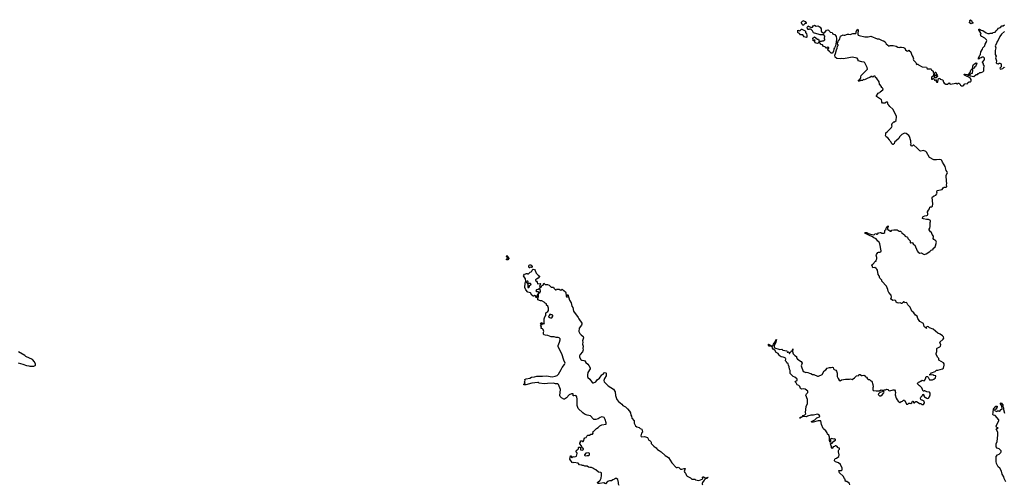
# Model space of a CAD drawing. Extents: x 2494159 to 2685562, y 773219 to 915170.
# Tile 152 of 201: x 2568669 to 2591500, y 900290 to 911060. Entities that reach past the tile are written whole.
import ezdxf

# ---------------------------------------------------------------- set-up
doc = ezdxf.new("R2010")
doc.units = 0

msp = doc.modelspace()

# ---------------------------------------------------------------- linework, layer by layer
at = {"layer": '0CON10XD'}
for points in [[(2586845, 910930), (2586825, 910932), (2586812, 910945), (2586798, 910985), (2586798, 911002), (2586820, 911025), (2586825, 911040), (2586885, 911022), (2586908, 910985), (2586905, 910970), (2586872, 910968), (2586870, 910955), (2586845, 910930)], [(2589385, 910187), (2589396, 910165), (2589390, 910145), (2589392, 910122), (2589449, 910069), (2589460, 910055), (2589460, 910035), (2589475, 910020), (2589485, 910030), (2589495, 910030), (2589512, 910012), (2589598, 909968), (2589695, 909957), (2589706, 909946), (2589713, 909923), (2589725, 909918), (2589795, 909922), (2589806, 909916), (2589814, 909894), (2589850, 909865), (2589850, 909835), (2589875, 909820), (2589888, 909832), (2589893, 909847), (2589916, 909846), (2589920, 909815), (2589938, 909798), (2589940, 909785), (2589900, 909765), (2589925, 909760), (2589935, 909770), (2589948, 909758), (2589950, 909745), (2589930, 909725), (2589930, 909715), (2589905, 909710), (2589882, 909722), (2589878, 909745), (2589880, 909765), (2589890, 909775), (2589890, 909795), (2589865, 909800), (2589860, 909795), (2589858, 909762), (2589850, 909750), (2589815, 909730), (2589808, 909695), (2589813, 909683), (2589835, 909682), (2589858, 909708), (2589873, 909673), (2589885, 909660), (2589895, 909660), (2589905, 909670), (2589918, 909668), (2589923, 909623), (2589935, 909610), (2589957, 909613), (2589960, 909645), (2589970, 909655), (2589975, 909700), (2590002, 909702), (2590015, 909680), (2590078, 909668), (2590088, 909615), (2590102, 909585), (2590145, 909563), (2590185, 909563), (2590225, 909598), (2590245, 909568), (2590335, 909578), (2590365, 909588), (2590387, 909587), (2590400, 909575), (2590415, 909572), (2590433, 909587), (2590445, 909588), (2590470, 909575), (2590482, 909545), (2590505, 909528), (2590535, 909528), (2590565, 909540), (2590573, 909567), (2590583, 909577), (2590655, 909580), (2590665, 909610), (2590675, 909610), (2590685, 909620), (2590715, 909620), (2590720, 909625), (2590728, 909645), (2590728, 909675), (2590718, 909695), (2590676, 909726), (2590623, 909753), (2590575, 909772), (2590570, 909800), (2590595, 909801), (2590639, 909789), (2590663, 909773), (2590680, 909775), (2590678, 909795), (2590707, 909833), (2590721, 909889), (2590745, 909916), (2590758, 909918), (2590763, 909895), (2590756, 909815), (2590725, 909804), (2590690, 909775), (2590715, 909761), (2590795, 909740), (2590845, 909790), (2590875, 909790), (2590895, 909810), (2590908, 909812), (2590932, 909838), (2590965, 909838), (2591000, 909855), (2591022, 909878), (2591028, 909895), (2591028, 909955), (2591038, 909985), (2591018, 910015), (2591018, 910045), (2591000, 910055), (2590998, 910075), (2591032, 910118), (2591040, 910135), (2591042, 910165), (2591036, 910176), (2591015, 910190), (2590985, 910190), (2590965, 910178), (2590935, 910170), (2590915, 910149), (2590905, 910148), (2590901, 910165), (2590933, 910237), (2590949, 910255), (2590958, 910312), (2590996, 910375), (2591000, 910405), (2591047, 910455), (2591056, 910494), (2591082, 910535), (2591098, 910575), (2591090, 910595), (2591050, 910635), (2590977, 910667), (2590964, 910674), (2590952, 910695), (2590950, 910715), (2590960, 910725), (2590958, 910745), (2590910, 910825), (2590912, 910838), (2590925, 910840), (2590965, 910818), (2591005, 910808), (2591080, 910755), (2591115, 910738), (2591155, 910738), (2591175, 910750), (2591225, 910750), (2591238, 910762), (2591287, 910773), (2591308, 910805), (2591332, 910828), (2591346, 910834), (2591369, 910861), (2591415, 910882), (2591445, 910918), (2591475, 910918), (2591506, 910944)], [(2590735, 910963), (2590715, 910968), (2590692, 910985), (2590693, 910997), (2590708, 911015), (2590703, 911045), (2590715, 911060), (2590740, 911045), (2590752, 910992), (2590775, 910990), (2590778, 910985), (2590735, 910963)], [(2586915, 910650), (2586860, 910665), (2586825, 910710), (2586775, 910712), (2586750, 910740), (2586720, 910755), (2586710, 910765), (2586712, 910818), (2586755, 910802), (2586795, 910840), (2586805, 910840), (2586880, 910805), (2586890, 910795), (2586890, 910765), (2586912, 910732), (2586922, 910702), (2586920, 910655), (2586915, 910650)], [(2587505, 910283), (2587485, 910287), (2587450, 910325), (2587418, 910345), (2587410, 910385), (2587430, 910395), (2587428, 910418), (2587395, 910420), (2587378, 910402), (2587365, 910402), (2587345, 910430), (2587310, 910435), (2587286, 910476), (2587255, 910482), (2587225, 910520), (2587215, 910520), (2587205, 910530), (2587195, 910530), (2587185, 910518), (2587165, 910510), (2587134, 910514), (2587115, 910523), (2587100, 910565), (2587118, 910582), (2587118, 910588), (2587092, 910588), (2587085, 910570), (2587060, 910575), (2587070, 910585), (2587060, 910635), (2587095, 910660), (2587165, 910610), (2587188, 910608), (2587200, 910595), (2587200, 910565), (2587205, 910560), (2587265, 910560), (2587275, 910570), (2587297, 910573), (2587338, 910592), (2587340, 910605), (2587330, 910615), (2587330, 910625), (2587342, 910675), (2587319, 910709), (2587227, 910707), (2587185, 910726), (2587095, 910747), (2587079, 910759), (2587053, 910805), (2587025, 910832), (2587005, 910842), (2586985, 910842), (2586965, 910830), (2586952, 910832), (2586938, 910855), (2586932, 910885), (2586948, 910902), (2586955, 910920), (2586973, 910903), (2587025, 910882), (2587050, 910885), (2587060, 910895), (2587053, 910903), (2587055, 910910), (2587063, 910917), (2587085, 910920), (2587095, 910930), (2587138, 910908), (2587175, 910917), (2587208, 910905), (2587232, 910885), (2587252, 910845), (2587250, 910795), (2587265, 910790), (2587305, 910750), (2587340, 910765), (2587380, 910815), (2587405, 910822), (2587425, 910818), (2587456, 910786), (2587465, 910770), (2587505, 910760), (2587520, 910745), (2587520, 910735), (2587538, 910722), (2587578, 910718), (2587580, 910695), (2587598, 910685), (2587606, 910605), (2587603, 910547), (2587584, 910455), (2587565, 910408), (2587544, 910386), (2587541, 910325), (2587535, 910312), (2587505, 910283)], [(2589445, 902210), (2589465, 902210), (2589482, 902202), (2589535, 902160), (2589565, 902160), (2589585, 902140), (2589625, 902140), (2589650, 902175), (2589640, 902215), (2589595, 902240), (2589585, 902240), (2589575, 902250), (2589562, 902252), (2589558, 902285), (2589565, 902310), (2589598, 902342), (2589610, 902375), (2589625, 902380), (2589630, 902355), (2589651, 902321), (2589675, 902300), (2589685, 902300), (2589695, 902288), (2589715, 902280), (2589743, 902287), (2589767, 902315), (2589783, 902365), (2589780, 902405), (2589765, 902423), (2589704, 902434), (2589655, 902460), (2589645, 902460), (2589635, 902450), (2589622, 902452), (2589586, 902526), (2589545, 902570), (2589530, 902575), (2589490, 902615), (2589495, 902640), (2589513, 902657), (2589537, 902663), (2589555, 902680), (2589565, 902680), (2589595, 902700), (2589645, 902692), (2589658, 902705), (2589682, 902755), (2589683, 902777), (2589695, 902788), (2589716, 902786), (2589735, 902772), (2589754, 902724), (2589765, 902712), (2589835, 902710), (2589868, 902725), (2589901, 902759), (2589912, 902795), (2589910, 902805), (2589865, 902813), (2589845, 902828), (2589775, 902820), (2589770, 902825), (2589775, 902840), (2589785, 902840), (2589813, 902877), (2589895, 902901), (2589925, 902932), (2589955, 902934), (2590066, 902965), (2590088, 902985), (2590106, 903055), (2590106, 903086), (2590093, 903103), (2589982, 903165), (2589978, 903205), (2589952, 903235), (2589920, 903305), (2589920, 903325), (2589933, 903365), (2589933, 903435), (2589945, 903447), (2590004, 903476), (2590023, 903495), (2590027, 903525), (2590009, 903565), (2590007, 903585), (2590083, 903655), (2590094, 903676), (2590090, 903705), (2590063, 903735), (2590015, 903769), (2589956, 903796), (2589854, 903884), (2589765, 903917), (2589745, 903938), (2589725, 903948), (2589700, 903940), (2589690, 903925), (2589692, 903908), (2589685, 903902), (2589678, 903918), (2589655, 903931), (2589640, 903950), (2589625, 904017), (2589541, 904061), (2589492, 904135), (2589478, 904185), (2589437, 904207), (2589402, 904262), (2589358, 904305), (2589316, 904396), (2589265, 904450), (2589242, 904495), (2589225, 904502), (2589185, 904500), (2589175, 904520), (2589165, 904520), (2589125, 904482), (2589115, 904482), (2589085, 904500), (2589055, 904492), (2589017, 904497), (2588992, 904515), (2588985, 904540), (2588974, 904554), (2588955, 904560), (2588914, 904554), (2588882, 904575), (2588872, 904595), (2588882, 904625), (2588877, 904677), (2588822, 904735), (2588808, 904765), (2588802, 904805), (2588772, 904885), (2588660, 904995), (2588660, 905025), (2588610, 905065), (2588600, 905125), (2588572, 905155), (2588558, 905255), (2588545, 905280), (2588530, 905295), (2588495, 905312), (2588455, 905310), (2588442, 905322), (2588440, 905355), (2588430, 905365), (2588430, 905375), (2588455, 905390), (2588515, 905460), (2588525, 905460), (2588530, 905485), (2588548, 905515), (2588546, 905546), (2588528, 905605), (2588533, 905617), (2588553, 905637), (2588567, 905663), (2588585, 905672), (2588615, 905673), (2588635, 905682), (2588642, 905705), (2588616, 905866), (2588588, 905915), (2588565, 905928), (2588525, 905978), (2588475, 906002), (2588446, 906026), (2588355, 906063), (2588282, 906105), (2588268, 906125), (2588275, 906130), (2588315, 906126), (2588345, 906106), (2588425, 906080), (2588477, 906073), (2588488, 906082), (2588495, 906098), (2588525, 906100), (2588535, 906090), (2588555, 906090), (2588570, 906095), (2588585, 906120), (2588625, 906128), (2588637, 906127), (2588655, 906110), (2588705, 906110), (2588730, 906125), (2588733, 906177), (2588745, 906190), (2588760, 906195), (2588760, 906225), (2588774, 906256), (2588808, 906278), (2588808, 906265), (2588788, 906225), (2588788, 906205), (2588825, 906180), (2588838, 906178), (2588845, 906160), (2588875, 906160), (2588895, 906180), (2588935, 906192), (2589015, 906188), (2589065, 906160), (2589095, 906160), (2589120, 906135), (2589125, 906120), (2589160, 906085), (2589176, 906076), (2589201, 906041), (2589253, 906015), (2589264, 905984), (2589318, 905935), (2589315, 905890), (2589325, 905888), (2589355, 905897), (2589371, 905891), (2589397, 905847), (2589426, 905836), (2589481, 905705), (2589505, 905673), (2589545, 905650), (2589575, 905653), (2589645, 905620), (2589688, 905632), (2589775, 905688), (2589802, 905715), (2589848, 905735), (2589852, 905755), (2589895, 905793), (2589907, 905815), (2589927, 905905), (2589916, 905936), (2589867, 905967), (2589850, 905985), (2589853, 906007), (2589860, 906015), (2589860, 906045), (2589825, 906080), (2589810, 906125), (2589785, 906140), (2589760, 906185), (2589760, 906205), (2589772, 906228), (2589778, 906265), (2589780, 906365), (2589790, 906375), (2589788, 906408), (2589739, 906429), (2589695, 906430), (2589623, 906443), (2589603, 906453), (2589600, 906465), (2589616, 906494), (2589655, 906511), (2589705, 906520), (2589719, 906531), (2589730, 906545), (2589730, 906575), (2589720, 906585), (2589720, 906605), (2589740, 906645), (2589767, 906673), (2589772, 906715), (2589785, 906722), (2589822, 906718), (2589833, 906735), (2589839, 906795), (2589830, 906940), (2589837, 906953), (2589871, 906979), (2589912, 906995), (2589938, 907025), (2589943, 907037), (2589937, 907065), (2589941, 907099), (2590057, 907123), (2590081, 907159), (2590103, 907177), (2590155, 907180), (2590168, 907195), (2590158, 907235), (2590168, 907265), (2590156, 907316), (2590148, 907445), (2590179, 907515), (2590172, 907535), (2590153, 907563), (2590131, 907655), (2590106, 907696), (2590065, 907755), (2590054, 907795), (2590035, 907811), (2590005, 907821), (2589925, 907809), (2589865, 907814), (2589765, 907869), (2589692, 907992), (2589679, 908005), (2589625, 908027), (2589565, 908011), (2589539, 908019), (2589475, 908091), (2589405, 908153), (2589389, 908151), (2589365, 908128), (2589345, 908133), (2589328, 908165), (2589338, 908185), (2589330, 908215), (2589331, 908255), (2589299, 908355), (2589286, 908376), (2589225, 908424), (2589185, 908433), (2589121, 908399), (2589072, 908348), (2589058, 908305), (2588955, 908220), (2588948, 908182), (2588935, 908180), (2588925, 908170), (2588915, 908170), (2588894, 908184), (2588878, 908218), (2588852, 908245), (2588837, 908275), (2588798, 908318), (2588758, 908348), (2588744, 908375), (2588753, 908405), (2588755, 908440), (2588790, 908465), (2588812, 908495), (2588885, 908560), (2588890, 908585), (2588900, 908595), (2588890, 908605), (2588890, 908635), (2588900, 908645), (2588900, 908655), (2588935, 908690), (2588955, 908690), (2588990, 908725), (2588998, 908815), (2588964, 908904), (2588915, 908988), (2588848, 909045), (2588825, 909080), (2588802, 909102), (2588798, 909135), (2588788, 909145), (2588765, 909152), (2588732, 909128), (2588675, 909128), (2588662, 909145), (2588664, 909175), (2588652, 909202), (2588533, 909283), (2588534, 909296), (2588578, 909355), (2588593, 909367), (2588615, 909372), (2588625, 909388), (2588686, 909434), (2588694, 909455), (2588675, 909474), (2588650, 909485), (2588650, 909515), (2588609, 909565), (2588596, 909616), (2588545, 909698), (2588513, 909723), (2588505, 909750), (2588475, 909750), (2588455, 909730), (2588445, 909730), (2588435, 909740), (2588415, 909740), (2588385, 909720), (2588335, 909708), (2588262, 909668), (2588235, 909670), (2588215, 909650), (2588165, 909650), (2588158, 909642), (2588145, 909640), (2588135, 909630), (2588122, 909642), (2588120, 909655), (2588160, 909685), (2588160, 909695), (2588170, 909705), (2588170, 909735), (2588182, 909765), (2588331, 909915), (2588319, 909955), (2588265, 910062), (2588252, 910072), (2588193, 910083), (2588115, 910110), (2588108, 910118), (2588107, 910147), (2588090, 910165), (2587975, 910191), (2587896, 910174), (2587855, 910172), (2587765, 910149), (2587735, 910158), (2587695, 910149), (2587615, 910159), (2587575, 910188), (2587572, 910235), (2587589, 910275), (2587607, 910365), (2587627, 910403), (2587633, 910445), (2587651, 910465), (2587650, 910480), (2587628, 910505), (2587649, 910545), (2587654, 910585), (2587675, 910600), (2587683, 910615), (2587701, 910679), (2587764, 910706), (2587780, 910705), (2587804, 910704), (2587862, 910728), (2587895, 910727), (2587925, 910718), (2587985, 910740), (2588055, 910740), (2588068, 910755), (2588068, 910785), (2588073, 910797), (2588105, 910840), (2588112, 910825), (2588104, 910724), (2588114, 910704), (2588132, 910692), (2588265, 910659), (2588345, 910664), (2588405, 910676), (2588550, 910620), (2588587, 910615), (2588665, 910576), (2588695, 910570), (2588736, 910546), (2588764, 910504), (2588798, 910468), (2588825, 910450), (2588855, 910462), (2588925, 910460), (2588995, 910447), (2589035, 910422), (2589065, 910418), (2589084, 910426), (2589115, 910427), (2589160, 910415), (2589195, 910398), (2589211, 910361), (2589239, 910339), (2589265, 910332), (2589285, 910350), (2589305, 910330), (2589325, 910320), (2589362, 910225), (2589385, 910187)], [(2591508, 910785), (2591436, 910724), (2591393, 910667), (2591355, 910587), (2591334, 910555), (2591317, 910505), (2591288, 910455), (2591301, 910405), (2591291, 910345), (2591288, 910255), (2591310, 910215), (2591298, 910175), (2591320, 910105), (2591313, 910063), (2591335, 910042), (2591355, 910040), (2591378, 910052), (2591395, 910052), (2591425, 910040), (2591430, 909965), (2591399, 909935), (2591405, 909920), (2591415, 909914), (2591468, 909932), (2591488, 909952), (2591495, 909970), (2591502, 909952)], [(2590765, 909922), (2590771, 909979), (2590788, 910022), (2590835, 910056), (2590845, 910061), (2590857, 910057), (2590861, 910045), (2590848, 910025), (2590840, 909985), (2590813, 909967), (2590796, 909934), (2590765, 909922)], [(2579985, 905490), (2579960, 905495), (2579960, 905505), (2579980, 905535), (2579978, 905548), (2579960, 905565), (2579965, 905590), (2579995, 905560), (2580010, 905525), (2579985, 905490)], [(2582573, 900265), (2582558, 900295), (2582556, 900335), (2582535, 900402), (2582511, 900421), (2582485, 900426), (2582462, 900408), (2582423, 900397), (2582395, 900373), (2582347, 900373), (2582296, 900354), (2582255, 900303), (2582215, 900326), (2582115, 900312), (2582072, 900312), (2582064, 900324), (2582069, 900335), (2582131, 900385), (2582150, 900430), (2582162, 900492), (2582158, 900555), (2582146, 900566), (2582094, 900574), (2582026, 900626), (2581980, 900645), (2581961, 900661), (2581925, 900678), (2581892, 900682), (2581858, 900688), (2581827, 900707), (2581773, 900713), (2581745, 900728), (2581712, 900722), (2581705, 900730), (2581648, 900738), (2581622, 900782), (2581515, 900798), (2581495, 900790), (2581483, 900793), (2581422, 900875), (2581445, 900950), (2581455, 900950), (2581458, 900918), (2581475, 900908), (2581505, 900932), (2581545, 900928), (2581580, 900945), (2581598, 901005), (2581588, 901028), (2581563, 901057), (2581592, 901088), (2581605, 901090), (2581630, 901115), (2581630, 901145), (2581635, 901150), (2581665, 901150), (2581670, 901145), (2581670, 901095), (2581675, 901090), (2581715, 901083), (2581740, 901095), (2581740, 901115), (2581713, 901133), (2581700, 901185), (2581660, 901225), (2581658, 901245), (2581670, 901265), (2581672, 901298), (2581707, 901297), (2581725, 901280), (2581735, 901280), (2581752, 901305), (2581758, 901345), (2581775, 901370), (2581808, 901372), (2581820, 901405), (2581843, 901427), (2581885, 901428), (2581915, 901448), (2581950, 901455), (2581970, 901475), (2581960, 901505), (2581975, 901510), (2582044, 901586), (2582085, 901608), (2582125, 901642), (2582165, 901668), (2582270, 901685), (2582272, 901718), (2582245, 901793), (2582220, 901835), (2582195, 901847), (2582165, 901852), (2582128, 901838), (2582086, 901804), (2582025, 901789), (2581985, 901793), (2581965, 901805), (2581905, 901880), (2581825, 901896), (2581766, 901916), (2581725, 901946), (2581620, 902045), (2581596, 902116), (2581599, 902265), (2581589, 902319), (2581575, 902344), (2581565, 902349), (2581515, 902341), (2581505, 902344), (2581503, 902385), (2581485, 902390), (2581465, 902386), (2581408, 902362), (2581350, 902295), (2581305, 902267), (2581286, 902266), (2581235, 902291), (2581202, 902325), (2581193, 902345), (2581210, 902485), (2581165, 902606), (2581146, 902616), (2581095, 902618), (2581045, 902634), (2580905, 902628), (2580834, 902616), (2580715, 902634), (2580698, 902648), (2580681, 902651), (2580545, 902634), (2580405, 902597), (2580365, 902593), (2580352, 902605), (2580375, 902620), (2580390, 902645), (2580370, 902665), (2580388, 902692), (2580383, 902717), (2580415, 902738), (2580495, 902753), (2580534, 902776), (2580605, 902778), (2580662, 902798), (2580795, 902793), (2580885, 902807), (2581015, 902782), (2581085, 902794), (2581131, 902815), (2581165, 902842), (2581225, 902950), (2581249, 903001), (2581302, 903065), (2581314, 903095), (2581287, 903165), (2581244, 903315), (2581213, 903365), (2581155, 903485), (2581155, 903508), (2581188, 903585), (2581199, 903635), (2581198, 903658), (2581175, 903682), (2581152, 903692), (2581105, 903690), (2581065, 903708), (2580995, 903710), (2580915, 903736), (2580855, 903744), (2580825, 903758), (2580813, 903775), (2580812, 903815), (2580820, 903835), (2580810, 903875), (2580795, 903890), (2580760, 903905), (2580760, 903925), (2580770, 903935), (2580770, 903945), (2580740, 903955), (2580760, 903975), (2580760, 903985), (2580742, 904015), (2580760, 904035), (2580775, 904040), (2580780, 904035), (2580780, 904025), (2580770, 904015), (2580775, 903990), (2580788, 903992), (2580792, 904008), (2580805, 904020), (2580815, 904020), (2580825, 904010), (2580840, 904015), (2580830, 904025), (2580833, 904085), (2580827, 904125), (2580845, 904172), (2580867, 904203), (2580870, 904265), (2580913, 904297), (2580928, 904315), (2580933, 904335), (2580928, 904375), (2580918, 904418), (2580884, 904444), (2580881, 904471), (2580855, 904487), (2580832, 904512), (2580775, 904539), (2580745, 904539), (2580685, 904568), (2580680, 904595), (2580696, 904644), (2580698, 904718), (2580690, 904715), (2580688, 904702), (2580664, 904666), (2580657, 904625), (2580645, 904610), (2580626, 904656), (2580615, 904668), (2580605, 904668), (2580595, 904652), (2580578, 904648), (2580548, 904675), (2580510, 904725), (2580452, 904745), (2580405, 904798), (2580380, 904855), (2580388, 904955), (2580395, 904980), (2580405, 904980), (2580425, 904960), (2580438, 904958), (2580440, 904945), (2580450, 904935), (2580448, 904875), (2580455, 904852), (2580475, 904852), (2580487, 904875), (2580490, 904900), (2580525, 904910), (2580532, 904925), (2580515, 904942), (2580462, 904942), (2580450, 904955), (2580462, 904985), (2580455, 905000), (2580435, 905002), (2580415, 904990), (2580402, 904992), (2580398, 905055), (2580352, 905125), (2580375, 905160), (2580405, 905170), (2580415, 905180), (2580435, 905180), (2580445, 905170), (2580468, 905172), (2580505, 905210), (2580527, 905213), (2580538, 905222), (2580547, 905233), (2580550, 905255), (2580575, 905277), (2580605, 905268), (2580620, 905245), (2580643, 905183), (2580655, 905178), (2580692, 905135), (2580722, 905115), (2580723, 905105), (2580695, 905070), (2580650, 905045), (2580633, 905027), (2580630, 905015), (2580655, 905000), (2580667, 904977), (2580675, 904940), (2580738, 904948), (2580742, 904935), (2580726, 904875), (2580735, 904850), (2580762, 904858), (2580774, 904896), (2580808, 904905), (2580825, 904950), (2580855, 904918), (2580905, 904922), (2580948, 904908), (2580995, 904858), (2581045, 904860), (2581058, 904835), (2581095, 904800), (2581105, 904800), (2581115, 904810), (2581175, 904810), (2581215, 904793), (2581238, 904802), (2581245, 904810), (2581275, 904780), (2581285, 904780), (2581325, 904752), (2581334, 904734), (2581338, 904648), (2581365, 904622), (2581362, 904665), (2581370, 904685), (2581378, 904688), (2581405, 904612), (2581415, 904562), (2581454, 904494), (2581472, 904422), (2581494, 904385), (2581512, 904305), (2581617, 904157), (2581633, 904123), (2581706, 904025), (2581705, 904000), (2581695, 903978), (2581640, 903910), (2581634, 903835), (2581658, 903788), (2581685, 903751), (2581736, 903716), (2581744, 903686), (2581722, 903615), (2581726, 903585), (2581718, 903535), (2581731, 903495), (2581726, 903435), (2581736, 903405), (2581716, 903364), (2581663, 903295), (2581653, 903265), (2581652, 903235), (2581679, 903185), (2581705, 903169), (2581752, 903162), (2581772, 903152), (2581796, 903116), (2581845, 903078), (2581870, 903045), (2581895, 902987), (2581896, 902965), (2581841, 902879), (2581834, 902826), (2581837, 902785), (2581845, 902764), (2581887, 902725), (2581941, 902651)], [(2580495, 905310), (2580485, 905310), (2580472, 905335), (2580472, 905355), (2580481, 905369), (2580495, 905378), (2580515, 905378), (2580529, 905369), (2580552, 905335), (2580552, 905325), (2580535, 905313), (2580505, 905320), (2580495, 905310)], [(2580705, 904722), (2580733, 904737), (2580743, 904757), (2580736, 904816), (2580728, 904828), (2580695, 904808), (2580649, 904801), (2580637, 904777), (2580655, 904759), (2580695, 904758), (2580698, 904728), (2580705, 904722)], [(2580978, 904148), (2581005, 904150), (2581032, 904185), (2581030, 904205), (2581015, 904222), (2580985, 904222), (2580965, 904230), (2580930, 904165), (2580978, 904148)], [(2587921, 900281), (2587910, 900305), (2587850, 900355), (2587821, 900351), (2587810, 900375), (2587818, 900395), (2587793, 900423), (2587766, 900476), (2587678, 900555), (2587662, 900608), (2587725, 900610), (2587740, 900625), (2587737, 900667), (2587700, 900745), (2587658, 900788), (2587583, 900813), (2587562, 900835), (2587568, 900872), (2587580, 900885), (2587608, 900892), (2587666, 900934), (2587674, 900974), (2587658, 901045), (2587658, 901075), (2587660, 901085), (2587680, 901105), (2587678, 901125), (2587645, 901138), (2587615, 901172), (2587595, 901180), (2587575, 901178), (2587565, 901168), (2587532, 901158), (2587507, 901123), (2587492, 901132), (2587492, 901155), (2587470, 901225), (2587473, 901237), (2587508, 901245), (2587544, 901286), (2587582, 901315), (2587582, 901325), (2587572, 901342), (2587545, 901338), (2587485, 901350), (2587472, 901335), (2587470, 901285), (2587478, 901265), (2587465, 901260), (2587452, 901275), (2587443, 901307), (2587448, 901385), (2587442, 901405), (2587428, 901428), (2587399, 901455), (2587394, 901485), (2587365, 901532), (2587314, 901564), (2587300, 901585), (2587263, 901675), (2587243, 901763), (2587185, 901759), (2587071, 901731), (2587035, 901730), (2587028, 901735), (2587032, 901745), (2587105, 901785), (2587153, 901827), (2587218, 901855), (2587222, 901865), (2587218, 901885), (2587185, 901910), (2587167, 901913), (2587075, 901896), (2587014, 901896), (2586935, 901870), (2586910, 901855), (2586875, 901858), (2586815, 901850), (2586768, 901825), (2586752, 901825), (2586778, 901845), (2586814, 901856), (2586835, 901881), (2586877, 901903), (2586897, 901925), (2586892, 901955), (2586902, 902095), (2586940, 902165), (2586940, 902255), (2586897, 902355), (2586913, 902385), (2586942, 902415), (2586948, 902425), (2586943, 902445), (2586885, 902494), (2586845, 902501), (2586797, 902497), (2586775, 902512), (2586758, 902555), (2586735, 902582), (2586698, 902598), (2586672, 902642), (2586650, 902665), (2586655, 902682), (2586685, 902688), (2586694, 902696), (2586696, 902724), (2586691, 902735), (2586645, 902773), (2586601, 902791), (2586537, 902855), (2586538, 902925), (2586520, 902955), (2586512, 903015), (2586493, 903053), (2586488, 903085), (2586454, 903104), (2586446, 903126), (2586428, 903148), (2586432, 903195), (2586428, 903208), (2586415, 903222), (2586375, 903240), (2586325, 903248), (2586305, 903260), (2586280, 903285), (2586259, 903319), (2586212, 903342), (2586179, 903399), (2586142, 903425), (2586128, 903448), (2586120, 903485), (2586135, 903500), (2586148, 903535), (2586201, 903619), (2586205, 903640), (2586215, 903648), (2586205, 903582), (2586161, 903499), (2586164, 903464), (2586195, 903443), (2586247, 903427), (2586295, 903418), (2586342, 903422), (2586368, 903398), (2586455, 903380), (2586465, 903350), (2586485, 903350), (2586495, 903360), (2586502, 903352), (2586510, 903345), (2586510, 903325), (2586520, 903325), (2586532, 903348), (2586558, 903365), (2586568, 903385), (2586590, 903400), (2586598, 903428), (2586600, 903415), (2586595, 903400), (2586590, 903400), (2586586, 903365), (2586606, 903316), (2586644, 903274), (2586685, 903250), (2586684, 903224), (2586702, 903192), (2586786, 903136), (2586812, 903095), (2586790, 903035), (2586835, 902902), (2586865, 902897), (2586885, 902882), (2586905, 902888), (2586945, 902882), (2586985, 902863), (2587015, 902857), (2587054, 902834), (2587085, 902832), (2587168, 902798), (2587195, 902794), (2587276, 902834), (2587321, 902919), (2587363, 902947), (2587395, 902978), (2587448, 902998), (2587485, 902998), (2587515, 903008), (2587530, 902995), (2587543, 902963), (2587555, 902950), (2587590, 902935), (2587610, 902915), (2587624, 902865), (2587626, 902786), (2587644, 902744), (2587672, 902702), (2587695, 902692), (2587725, 902712), (2587820, 902730), (2587913, 902727), (2587935, 902738), (2587975, 902722), (2588026, 902754), (2588075, 902802), (2588128, 902812), (2588130, 902825), (2588144, 902836), (2588157, 902837), (2588185, 902810), (2588205, 902810), (2588245, 902823), (2588269, 902809), (2588275, 902790), (2588305, 902770), (2588331, 902731), (2588345, 902720), (2588375, 902720), (2588405, 902690), (2588415, 902690), (2588425, 902680), (2588452, 902605), (2588457, 902547), (2588448, 902525), (2588450, 902485), (2588460, 902465), (2588525, 902454), (2588605, 902457), (2588635, 902481), (2588662, 902472), (2588705, 902470), (2588725, 902482), (2588747, 902483), (2588775, 902496), (2588808, 902488), (2588810, 902475), (2588820, 902465), (2588845, 902458), (2588925, 902480), (2588955, 902478), (2588972, 902455), (2588970, 902435), (2588978, 902425), (2588972, 902365), (2588996, 902286), (2589016, 902246), (2589041, 902215), (2589075, 902188), (2589105, 902207), (2589136, 902214), (2589165, 902242), (2589185, 902240), (2589190, 902215), (2589220, 902185), (2589235, 902150), (2589265, 902150), (2589285, 902170), (2589295, 902172), (2589312, 902172), (2589335, 902160), (2589355, 902180), (2589375, 902220), (2589388, 902215), (2589392, 902185), (2589405, 902180), (2589415, 902180), (2589430, 902195), (2589430, 902205), (2589445, 902210)], [(2586095, 903484), (2586048, 903495), (2586023, 903527), (2586035, 903536), (2586065, 903526), (2586110, 903495), (2586095, 903484)], [(2568635, 903102), (2568745, 903078), (2568825, 903042), (2568885, 903038), (2568905, 903030), (2568995, 903032), (2569030, 903045), (2569037, 903053), (2569038, 903075), (2569012, 903125), (2568965, 903182), (2568815, 903252), (2568790, 903275), (2568645, 903358)], [(2581941, 902651), (2581955, 902643), (2581975, 902644), (2582025, 902668), (2582060, 902715), (2582110, 902750), (2582168, 902825), (2582196, 902844), (2582222, 902875), (2582245, 902880), (2582262, 902875), (2582270, 902865), (2582268, 902805), (2582226, 902744), (2582214, 902695), (2582219, 902665), (2582314, 902575), (2582438, 902495), (2582476, 902435), (2582482, 902352), (2582516, 902255), (2582555, 902206), (2582630, 902150), (2582657, 902117), (2582716, 902086), (2582765, 902040), (2582808, 901985), (2582829, 901945), (2582840, 901895), (2582855, 901870), (2582863, 901825), (2582915, 901759), (2582920, 901710), (2582947, 901645), (2582980, 901620), (2583035, 901607), (2583056, 901586), (2583096, 901565), (2583107, 901505), (2583090, 901475), (2583072, 901415), (2583077, 901397), (2583095, 901390), (2583155, 901397), (2583225, 901378), (2583254, 901314), (2583288, 901298), (2583304, 901284), (2583312, 901265), (2583308, 901255), (2583310, 901235), (2583374, 901174), (2583415, 901140), (2583430, 901135), (2583440, 901115), (2583460, 901095), (2583497, 901077), (2583543, 901043), (2583635, 900958), (2583715, 900911), (2583794, 900784), (2583895, 900682), (2583915, 900678), (2583935, 900688), (2583955, 900678), (2583995, 900642), (2584025, 900643), (2584078, 900658), (2584098, 900655), (2584080, 900585), (2584090, 900560), (2584110, 900545), (2584132, 900495), (2584145, 900482), (2584222, 900442), (2584255, 900412), (2584275, 900408), (2584325, 900410), (2584343, 900393), (2584415, 900377), (2584495, 900407), (2584507, 900425), (2584500, 900445), (2584503, 900455), (2584515, 900463), (2584525, 900463), (2584565, 900437), (2584636, 900456), (2584602, 900425), (2584573, 900417), (2584539, 900385), (2584502, 900335), (2584492, 900305), (2584495, 900290), (2584508, 900278)], [(2588635, 902343), (2588665, 902362), (2588703, 902407), (2588712, 902425), (2588708, 902438), (2588635, 902427), (2588605, 902411), (2588580, 902385), (2588578, 902375), (2588588, 902355), (2588605, 902343), (2588635, 902343)], [(2591532, 900345), (2591496, 900425), (2591487, 900465), (2591450, 900525), (2591438, 900595), (2591397, 900665), (2591354, 900695), (2591322, 900775), (2591312, 900815), (2591313, 900937), (2591345, 900971), (2591384, 900986), (2591422, 901028), (2591428, 901045), (2591424, 901065), (2591398, 901098), (2591381, 901111), (2591335, 901126), (2591313, 901155), (2591310, 901225), (2591336, 901285), (2591348, 901425), (2591347, 901495), (2591313, 901565), (2591325, 901580), (2591345, 901580), (2591360, 901595), (2591332, 901602), (2591320, 901615), (2591314, 901636), (2591373, 901765), (2591373, 901783), (2591285, 901884), (2591238, 901895), (2591232, 901915), (2591240, 901945), (2591240, 901995), (2591250, 902005), (2591253, 902035), (2591263, 902055), (2591283, 902067), (2591305, 902102), (2591335, 902098), (2591338, 902085), (2591322, 902065), (2591320, 902035), (2591292, 902028), (2591270, 902005), (2591285, 901990), (2591325, 901980), (2591335, 901990), (2591375, 901990), (2591385, 901980), (2591427, 902023), (2591450, 902035), (2591442, 902112), (2591413, 902155), (2591415, 902170), (2591425, 902180), (2591462, 902135), (2591463, 902093), (2591480, 902065), (2591478, 902025), (2591507, 901935)], [(2581782, 900952), (2581825, 900958), (2581855, 900954), (2581870, 900960), (2581883, 900975), (2581880, 901005), (2581865, 901019), (2581798, 901012), (2581763, 900975), (2581762, 900965), (2581782, 900952)]]:
    msp.add_lwpolyline(points, dxfattribs=at)

doc.saveas('drawing.dxf')
